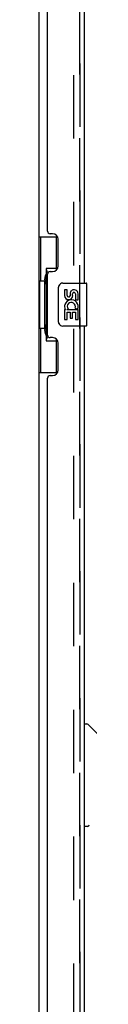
# Model space of a CAD drawing. Header units: inches. Extents: x 0 to 268, y 0 to 174.
# Tile 7 of 83: x 25.49 to 26.67, y 83.48 to 106.36. Entities that reach past the tile are written whole.
import ezdxf

# ---------------------------------------------------------------- set-up
doc = ezdxf.new("R2010")
doc.units = ezdxf.units.IN
doc.header["$LTSCALE"] = 14.749625
doc.header["$MEASUREMENT"] = 0
doc.linetypes.add('HIDDEN', pattern=[0.2, 0.1, -0.1])
doc.layers.get('0').update_dxf_attribs({"linetype": 'CONTINUOUS'})
for name, color, linetype in [('DEFAULT_2', 8, 'HIDDEN'), ('LEFTHAND_DOOR_ASSEMBLY', 7, 'CONTINUOUS'), ('RIGHTHAND_DOOR_ASSEMBLY', 7, 'CONTINUOUS')]:
    doc.layers.add(name, color=color, linetype=linetype)

msp = doc.modelspace()

# ---------------------------------------------------------------- linework, layer by layer
at = {"color": 3, "linetype": 'Continuous'}
msp.add_line((25.49, 125.54), (25.49, 52.436), dxfattribs=at)
at = {"layer": 'DEFAULT_2', "color": 8, "linetype": 'HIDDEN'}
msp.add_line((26.302, 125.723), (26.302, 52.254), dxfattribs=at)
at = {"layer": 'LEFTHAND_DOOR_ASSEMBLY', "color": 8, "linetype": 'HIDDEN'}
msp.add_line((26.444, 51.985), (26.444, 125.992), dxfattribs=at)
at = {"layer": 'LEFTHAND_DOOR_ASSEMBLY', "color": 3, "linetype": 'Continuous'}
for p, q in [((26.548, 120.738), (26.548, 100.238)), ((25.694, 101.446), (25.694, 119.531)), ((25.814, 101.386), (25.754, 101.386)), ((25.944, 100.636), (25.944, 101.256)), ((25.754, 100.506), (25.814, 100.506)), ((25.694, 99.031), (25.694, 100.446)), ((26.548, 99.238), (26.548, 78.738)), ((25.814, 98.971), (25.754, 98.971)), ((25.944, 98.221), (25.944, 98.841)), ((25.694, 79.946), (25.694, 98.031)), ((25.754, 98.091), (25.814, 98.091))]:
    msp.add_line(p, q, dxfattribs=at)
at = {"layer": 'LEFTHAND_DOOR_ASSEMBLY', "color": 7, "linetype": 'Continuous'}
for p, q in [((25.49, 101.313), (25.93, 101.313)), ((25.529, 101.313), (25.529, 100.288)), ((25.894, 101.313), (25.894, 100.533)), ((25.667, 100.578), (25.667, 98.898)), ((25.894, 100.578), (25.667, 100.578)), ((25.507, 100.288), (25.507, 99.188)), ((25.507, 100.288), (25.63, 100.288)), ((25.63, 100.318), (25.63, 100.339)), ((25.63, 99.188), (25.63, 100.288)), ((26.053, 100.238), (26.593, 100.238)), ((25.953, 99.338), (25.953, 100.138)), ((26.09, 100.084), (26.09, 99.948)), ((26.153, 100.084), (26.09, 100.084)), ((26.153, 99.948), (26.153, 100.084)), ((26.218, 100.01), (26.218, 99.941)), ((26.608, 99.253), (26.608, 100.223)), ((26.279, 99.948), (26.279, 99.99)), ((26.342, 99.99), (26.342, 99.853)), ((26.342, 99.853), (26.405, 99.853)), ((26.405, 99.853), (26.405, 99.99)), ((26.09, 99.623), (26.09, 99.392)), ((26.109, 99.623), (26.09, 99.623)), ((26.143, 99.623), (26.17, 99.642)), ((26.143, 99.623), (26.405, 99.623)), ((26.153, 99.392), (26.153, 99.56)), ((26.153, 99.56), (26.218, 99.56)), ((26.218, 99.56), (26.218, 99.424)), ((26.279, 99.424), (26.279, 99.56)), ((26.279, 99.56), (26.342, 99.56)), ((26.334, 99.659), (26.392, 99.634)), ((26.342, 99.56), (26.342, 99.392)), ((26.405, 99.392), (26.405, 99.623)), ((26.09, 99.392), (26.153, 99.392)), ((26.218, 99.424), (26.279, 99.424)), ((26.342, 99.392), (26.405, 99.392)), ((25.507, 99.188), (25.63, 99.188)), ((25.529, 99.188), (25.529, 98.163)), ((25.63, 99.137), (25.63, 99.158)), ((26.593, 99.238), (26.053, 99.238)), ((25.667, 98.898), (25.894, 98.898)), ((25.894, 98.943), (25.894, 98.163)), ((25.49, 98.163), (25.93, 98.163)), ((26.548, 89.992), (26.61, 89.992)), ((26.936, 89.683), (26.638, 89.98)), ((26.626, 87.61), (26.548, 87.61))]:
    msp.add_line(p, q, dxfattribs=at)
for points in [[(25.667, 100.554), (25.667, 100.551), (25.667, 100.547), (25.668, 100.543), (25.67, 100.539), (25.671, 100.534), (25.673, 100.529), (25.676, 100.524), (25.679, 100.518), (25.682, 100.511), (25.686, 100.504), (25.69, 100.497), (25.695, 100.489), (25.7, 100.481), (25.703, 100.477)], [(25.953, 100.138), (25.953, 100.144), (25.954, 100.151), (25.955, 100.157), (25.956, 100.163), (25.958, 100.169), (25.96, 100.174)], [(25.96, 99.302), (25.958, 99.308), (25.956, 99.313), (25.955, 99.319), (25.954, 99.326), (25.953, 99.332), (25.953, 99.338)], [(25.703, 98.999), (25.7, 98.996), (25.695, 98.987), (25.69, 98.979), (25.686, 98.972), (25.682, 98.965), (25.679, 98.959), (25.676, 98.953), (25.673, 98.947), (25.671, 98.942), (25.67, 98.937), (25.668, 98.933), (25.667, 98.929), (25.667, 98.925), (25.667, 98.922)]]:
    msp.add_lwpolyline(points, dxfattribs=at)
at = {"layer": 'LEFTHAND_DOOR_ASSEMBLY', "color": 3, "linetype": 'Continuous'}
for centre, radius, start, end in [((25.754, 101.446), 0.06, 180, 270), ((25.814, 101.256), 0.13, 0, 90), ((25.754, 100.446), 0.06, 90, 180), ((25.814, 100.636), 0.13, 270, 360), ((25.754, 99.031), 0.06, 180, 270), ((25.814, 98.841), 0.13, 0, 90), ((25.814, 98.221), 0.13, 270, 360), ((25.754, 98.031), 0.06, 90, 180)]:
    msp.add_arc(centre, radius, start, end, dxfattribs=at)
at = {"layer": 'LEFTHAND_DOOR_ASSEMBLY', "color": 7, "linetype": 'Continuous'}
for centre, radius, start, end in [((26.053, 100.138), 0.1, 90, 158.7946), ((26.593, 100.223), 0.015, 0, 90), ((26.311, 99.99), 0.0943, 68.6999, 167.4338), ((26.31, 99.99), 0.0314, 0, 180.0485), ((26.311, 99.99), 0.0943, 0, 68.6704), ((26.185, 99.948), 0.0943, 180, 360), ((26.248, 99.696), 0.157, 336.5966, 161.8791), ((26.185, 99.948), 0.0314, 180, 261.2295), ((26.248, 99.696), 0.0943, 336.5966, 215.1122), ((26.184, 99.952), 0.0362, 263.4285, 341.7628), ((26.244, 99.696), 0.154, 161.4199, 206.1963), ((26.248, 99.696), 0.157, 205.737, 207.8532), ((26.053, 99.338), 0.1, 201.205, 270), ((26.593, 99.253), 0.015, 270, 360), ((26.61, 89.953), 0.0394, 45, 90), ((26.626, 87.65), 0.0394, 270, 360)]:
    msp.add_arc(centre, radius, start, end, dxfattribs=at)
for centre, start_param, end_param in [((25.734, 100.329), 0.699287, 1.51401), ((25.734, 100.329), -4.655602, -3.84088), ((25.734, 99.148), 0.699287, 1.51401), ((25.734, 99.148), -4.655602, -3.84088)]:
    msp.add_ellipse(centre, major_axis=(0, 0.18), ratio=0.579493, start_param=start_param, end_param=end_param, dxfattribs=at)
at = {"layer": 'RIGHTHAND_DOOR_ASSEMBLY', "color": 8, "linetype": 'HIDDEN'}
msp.add_line((26.444, 125.992), (26.444, 51.985), dxfattribs=at)

doc.saveas('drawing.dxf')
